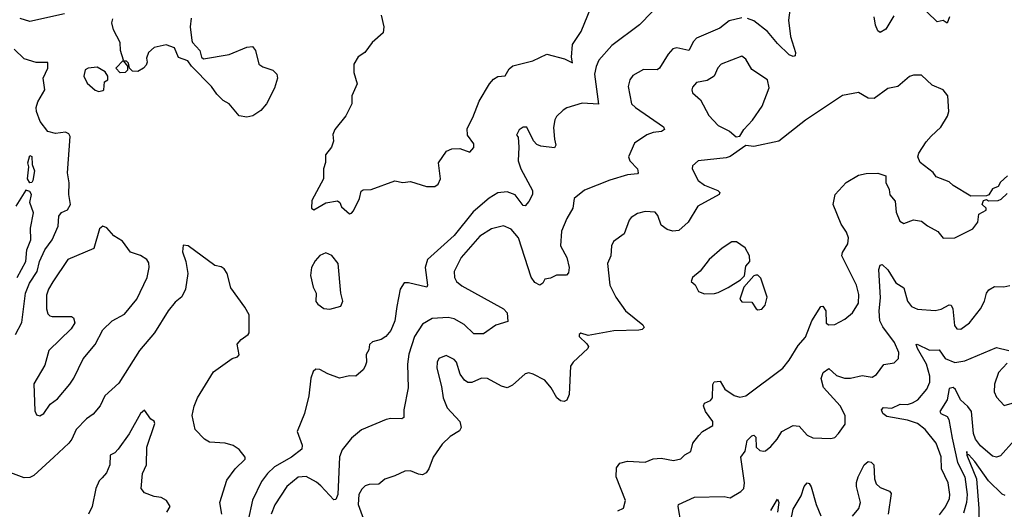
# Model space of a CAD drawing. Extents: x 1603745 to 1745082, y 385868 to 533966.
# Tile 138 of 256: x 1621593 to 1626585, y 447840 to 450320. Entities that reach past the tile are written whole.
import ezdxf

# ---------------------------------------------------------------- set-up
doc = ezdxf.new("R2010")
doc.units = 0

msp = doc.modelspace()

# ---------------------------------------------------------------- linework, layer by layer
at = {"layer": '0CON20XD'}
for points in [[(1625503.1, 450405), (1625491.6, 450318.4), (1625501.4, 450235), (1625526.4, 450155), (1625525, 450136.7), (1625515, 450134.4), (1625495, 450142.9), (1625435, 450200), (1625385, 450260.4), (1625315, 450314.6), (1625283.8, 450326.2)], [(1626306.4, 450335), (1626295, 450302.5), (1626275, 450315.8), (1626245, 450310), (1626145.8, 450405)], [(1621820.5, 450349.5), (1621645, 450311.1), (1621595, 450326.6)], [(1624799.8, 450360.2), (1624735, 450294.3), (1624595, 450189.5), (1624530, 450115), (1624515, 450084), (1624506.7, 450045), (1624527, 449893), (1624445, 449898.1), (1624366.8, 449873.2), (1624348.7, 449861.3), (1624315, 449830), (1624306.4, 449813.6), (1624298.9, 449775), (1624304, 449716), (1624311.2, 449685), (1624305, 449671.2), (1624235, 449680), (1624215, 449688.6), (1624197.4, 449707.4), (1624165, 449776.7), (1624145, 449776.7), (1624125, 449762.5), (1624112.5, 449735), (1624120, 449725), (1624123.9, 449673.9), (1624120, 449605), (1624134.5, 449565), (1624193.2, 449455), (1624193.4, 449435), (1624175, 449400), (1624155, 449378.1), (1624145, 449379.4), (1624105, 449432.9), (1624065, 449448), (1624016.9, 449443.1), (1623973, 449417), (1623892.5, 449347.5), (1623795, 449227.9), (1623661.1, 449105), (1623648.8, 449065), (1623660.8, 448975), (1623657.5, 448965), (1623565, 448986.9), (1623543, 448987), (1623521.2, 448955), (1623505, 448867.5), (1623495.5, 448795), (1623475, 448746.2), (1623450, 448715), (1623425, 448700.8), (1623381.4, 448688.6), (1623366.2, 448675), (1623362.3, 448647.7), (1623350, 448625), (1623350.8, 448585), (1623344, 448565), (1623333.9, 448546.1), (1623297.5, 448515), (1623265, 448516), (1623215, 448504), (1623155, 448526), (1623115, 448548.8), (1623095, 448550), (1623081.2, 448538.8), (1623069.2, 448505), (1623059.4, 448415), (1623037.5, 448325), (1623000, 448235), (1623024.5, 448165), (1623023.1, 448145), (1622971.8, 448105), (1622885, 448054.6), (1622849, 448021), (1622818.9, 447981.1), (1622772.6, 447887.4), (1622750.6, 447785)], [(1623425, 450343.8), (1623439.2, 450285), (1623435, 450253.8), (1623379.2, 450205), (1623343.3, 450155), (1623308.3, 450131.7), (1623287.5, 450095), (1623287.5, 450052.5), (1623303.8, 449995), (1623276.7, 449935), (1623276.2, 449895), (1623245.8, 449834.2), (1623190, 449765), (1623180.7, 449739.3), (1623183.3, 449705), (1623173.3, 449675), (1623143.3, 449635), (1623143, 449597), (1623132.5, 449565), (1623132.5, 449515), (1623073.3, 449405), (1623072.5, 449365), (1623085, 449357.5), (1623145, 449393.3), (1623205, 449402.5), (1623216.7, 449395), (1623225, 449372.5), (1623265, 449337.5), (1623275, 449340), (1623285, 449352.5), (1623316, 449415), (1623325, 449452.5), (1623335, 449458.8), (1623375, 449460), (1623495, 449503.3), (1623535, 449496.2), (1623575, 449500), (1623655, 449476), (1623697.5, 449475), (1623715, 449487.5), (1623726.1, 449513.9), (1623716.7, 449595), (1623757.5, 449655), (1623783.9, 449666.1), (1623825, 449667.5), (1623875, 449649.2), (1623895, 449673.8), (1623895, 449691.2), (1623863.1, 449735), (1623861.3, 449768.7), (1623890.5, 449825), (1623921.7, 449908.3), (1623974.5, 449995.5), (1623995, 450018.8), (1624017.7, 450032.3), (1624055, 450036.2), (1624075, 450071.2), (1624093.2, 450086.8), (1624195, 450111.9), (1624265, 450146), (1624355, 450122.3), (1624395, 450102.5), (1624390.7, 450130.7), (1624395.6, 450195), (1624439.5, 450260.5), (1624489.4, 450380.6)], [(1622461.7, 450328.3), (1622458, 450285), (1622466, 450215), (1622468.8, 450205), (1622506.7, 450165), (1622515, 450130), (1622525, 450122.5), (1622655.6, 450144.4), (1622745, 450182), (1622773.9, 450183.9), (1622788.8, 450165), (1622806.2, 450095), (1622825, 450081.2), (1622876.7, 450065), (1622896.2, 450045), (1622900, 450025), (1622885, 449973.3), (1622844, 449895), (1622815, 449861.2), (1622775, 449833.3), (1622745, 449826.7), (1622705, 449833.3), (1622655, 449894), (1622625, 449911.2), (1622592.3, 449942.3), (1622565, 449982.5), (1622463.3, 450085), (1622445, 450112.5), (1622398.3, 450128.3), (1622377.7, 450177.7), (1622335, 450193.3), (1622275, 450180), (1622246.7, 450155), (1622236.7, 450125), (1622240, 450105), (1622235, 450090), (1622220, 450075), (1622191.7, 450058.3), (1622165, 450060), (1622150, 450075), (1622145, 450100), (1622135, 450110), (1622120, 450110), (1622140, 450085), (1622140, 450065), (1622127, 450053), (1622101.7, 450051.7), (1622080, 450075), (1622120, 450115), (1622103.9, 450163.9), (1622102, 450205), (1622069.1, 450269.1), (1622060.8, 450305), (1622065.7, 450325)], [(1625255, 450329.1), (1625190.8, 450315), (1625143.3, 450276.7), (1625025, 450227.3), (1625009.4, 450210.6), (1624985.8, 450164.2), (1624925, 450177.7), (1624905, 450172.2), (1624880, 450145), (1624836.5, 450075), (1624825, 450066.7), (1624755, 450067.8), (1624702.4, 450037.6), (1624686.7, 450015), (1624677.6, 449982.4), (1624695.7, 449895), (1624715.6, 449875), (1624857.9, 449777.9), (1624862.5, 449765), (1624846.6, 449753.4), (1624805, 449749.6), (1624773.4, 449736.6), (1624710, 449695), (1624680, 449625), (1624686.2, 449605), (1624725.6, 449565), (1624729.2, 449545), (1624725, 449540), (1624675, 449534.7), (1624585, 449507.9), (1624456.4, 449456.4), (1624404.2, 449415), (1624397.1, 449365), (1624366.6, 449313.4), (1624340.3, 449249.7), (1624335.6, 449175), (1624367.1, 449115), (1624378.2, 449065), (1624375, 449037.5), (1624365, 449026.2), (1624315, 449026.2), (1624285, 449011.2), (1624255, 449006.7), (1624246, 448985), (1624230, 448975), (1624205, 448988.8), (1624185.6, 449015.6), (1624121.8, 449215), (1624085, 449260), (1624045.4, 449275.4), (1623985, 449260.4), (1623925.7, 449224.3), (1623831.1, 449115), (1623795.4, 449045), (1623797.9, 449015), (1623807.5, 448995), (1623835, 448972.3), (1624045.4, 448855.4), (1624064.2, 448835), (1624068.1, 448791.9), (1624007.8, 448772.2), (1623945, 448728.6), (1623895, 448729.4), (1623846.2, 448776.2), (1623795, 448804.6), (1623765, 448812), (1623685, 448807.1), (1623635, 448778.9), (1623594.8, 448715.2), (1623565.4, 448625.4), (1623559.6, 448575), (1623562.2, 448455), (1623540.6, 448345), (1623541.2, 448305), (1623530.8, 448299.2), (1623475, 448301.1), (1623451.2, 448295), (1623326.5, 448243.5), (1623275, 448200), (1623228.5, 448141.5), (1623213.8, 448106.2), (1623205.4, 447914.6), (1623195, 447890), (1623185, 447888.8), (1623119.9, 447959.9), (1623098.3, 447978.3), (1623045, 448006.7), (1623005, 448003.8), (1622948.2, 447955), (1622886.4, 447863.6), (1622867.7, 447815)], [(1626025, 450339.5), (1625985, 450273.1), (1625955, 450256), (1625944.5, 450264.5), (1625932.6, 450292.6), (1625924.5, 450335)], [(1621572.3, 448725), (1621603.6, 448786.4), (1621621.9, 448935), (1621643.2, 448985), (1621681.7, 449045), (1621693, 449095), (1621720.3, 449155), (1621757.1, 449205), (1621787.6, 449275), (1621791.6, 449325), (1621805, 449343.1), (1621835, 449356.9), (1621850.7, 449385), (1621842.2, 449435), (1621843.8, 449493.8), (1621834.6, 449545), (1621849.3, 449729.3), (1621841.9, 449741.9), (1621825, 449750), (1621775, 449744.7), (1621735, 449754.1), (1621697.5, 449805), (1621677.8, 449855), (1621675.6, 449875), (1621684.1, 449905), (1621720.9, 449965), (1621712.1, 450025), (1621736.4, 450075), (1621735, 450103.3), (1621675.8, 450104.2), (1621615, 450122.5), (1621565, 450171.2)], [(1625225, 449727.5), (1625245, 449730), (1625263.8, 449765), (1625309.1, 449810.9), (1625357.6, 449882.4), (1625392.5, 449975), (1625384, 450015), (1625305, 450067.5), (1625275, 450120), (1625255, 450135.8), (1625148.8, 450095), (1625133, 450077), (1625113.8, 450035), (1625078.3, 450011.7), (1625025, 450002), (1625005, 449978.8), (1625000.8, 449965), (1625005, 449950), (1625045, 449913.8), (1625086.9, 449835), (1625134.6, 449784.6), (1625192.5, 449755), (1625225, 449727.5)], [(1621995, 449956.7), (1622015, 449962.5), (1622020, 449965), (1622022.5, 450005), (1622040, 450015), (1622040, 450035), (1622026.4, 450056.4), (1621985, 450080), (1621940, 450075), (1621925, 450066.2), (1621918, 450035), (1621935, 449998.8), (1621975, 449963.8), (1621995, 449956.7)], [(1626600.5, 449529.5), (1626565, 449496.7), (1626554, 449476), (1626525, 449463.3), (1626506.4, 449433.6), (1626495, 449427.5), (1626415, 449426.7), (1626325, 449480), (1626305, 449498.8), (1626240, 449525), (1626225, 449546.2), (1626157.7, 449597.7), (1626146.2, 449625), (1626151.2, 449645), (1626188.5, 449701.5), (1626215, 449730), (1626263.9, 449776.1), (1626297.7, 449832.3), (1626303.3, 449855), (1626298, 449935), (1626274.3, 449964.3), (1626219.3, 449989.3), (1626165, 450039.2), (1626125, 450039.2), (1626105, 450032), (1626045, 449982), (1625995, 449972.5), (1625925, 449921.4), (1625895, 449922.9), (1625845, 449950.8), (1625765, 449935.7), (1625577.8, 449812.2), (1625442.5, 449705), (1625315, 449677.5), (1625275, 449683.3), (1625195, 449628), (1625175, 449620.8), (1625032.5, 449605), (1625005, 449580), (1625003.3, 449565), (1625032.5, 449505), (1625065, 449481.4), (1625132.5, 449455), (1625143.3, 449445), (1625140, 449435), (1625031.4, 449375), (1624981.9, 449295), (1624935, 449253.1), (1624905, 449250), (1624875, 449257.8), (1624845, 449280), (1624828, 449328), (1624815.5, 449345.5), (1624765, 449348), (1624725, 449339.2), (1624692.4, 449317.6), (1624682.5, 449305), (1624657.5, 449235), (1624602.8, 449197.2), (1624593.3, 449175), (1624590, 449125), (1624572.9, 449085), (1624585.7, 448975), (1624615.7, 448915), (1624664.5, 448845), (1624752.5, 448775), (1624758.6, 448761.4), (1624749.1, 448750.9), (1624732.6, 448747.4), (1624605, 448744.5), (1624475, 448720), (1624438.3, 448731.7), (1624430, 448725), (1624430, 448715), (1624468.3, 448678.3), (1624476.7, 448665), (1624473.8, 448655), (1624399.5, 448585), (1624386.4, 448565), (1624378.2, 448421.8), (1624366.2, 448393.8), (1624353, 448387), (1624335, 448390), (1624317.1, 448405), (1624287.5, 448455), (1624255, 448494.3), (1624196.7, 448525), (1624175, 448531.1), (1624155, 448525.8), (1624091.7, 448468.3), (1624065, 448456), (1624035, 448464.2), (1623965, 448502.5), (1623935, 448504.2), (1623885, 448481.9), (1623865, 448483.3), (1623847.5, 448495), (1623826.7, 448525), (1623808.1, 448585), (1623795, 448599.2), (1623755, 448619.2), (1623718.8, 448605), (1623710, 448585), (1623708.5, 448555), (1623732.4, 448462.4), (1623740.4, 448405), (1623760, 448355), (1623824.2, 448285), (1623832, 448255), (1623822.7, 448237.3), (1623775, 448209.2), (1623735, 448170.8), (1623690, 448105), (1623666.9, 448045), (1623654, 448025), (1623635, 448015.7), (1623615, 448017.8), (1623575, 448035.8), (1623545, 448034.3), (1623495, 448009.2), (1623445, 447993.1), (1623413.2, 447966.8), (1623365, 447965.5), (1623345, 447958.9), (1623327, 447943), (1623311.8, 447915), (1623308.7, 447865), (1623348.7, 447758.7)], [(1621645, 449494.4), (1621632.7, 449515), (1621638.9, 449575), (1621634.5, 449595.5), (1621645, 449632.5), (1621655, 449627.5), (1621656.9, 449586.9), (1621668.4, 449555), (1621660, 449505), (1621655, 449495.7), (1621645, 449494.4)], [(1624625, 447832), (1624653.8, 447846.2), (1624664.2, 447885), (1624616.9, 448005), (1624618.8, 448051.2), (1624635, 448073.8), (1624675, 448084.3), (1624765, 448078.6), (1624805, 448095.7), (1624845, 448100), (1624908.3, 448088.3), (1624944.2, 448095.8), (1624965, 448116.7), (1624995, 448132.5), (1625006.7, 448175), (1625036, 448215), (1625055.5, 448234.5), (1625108, 448265), (1625108, 448285), (1625070, 448335), (1625060.5, 448365), (1625065, 448377.1), (1625095, 448391.5), (1625105, 448404.2), (1625107, 448473), (1625113.4, 448486.6), (1625145, 448489.4), (1625168.6, 448448.6), (1625215, 448416.2), (1625245, 448408.2), (1625275, 448414.4), (1625461.9, 448555), (1625495, 448595.8), (1625539.5, 448670.5), (1625577.1, 448712.9), (1625609.7, 448795), (1625655, 448868), (1625665, 448868.6), (1625680, 448845), (1625682.7, 448782.7), (1625695, 448774.3), (1625725, 448776.9), (1625776.7, 448803.3), (1625815, 448835.8), (1625845.6, 448885), (1625847.9, 448927.9), (1625835, 448976.2), (1625761.9, 449125), (1625765, 449141.2), (1625792.2, 449185), (1625795.6, 449215), (1625785, 449244), (1625758.5, 449285), (1625717.8, 449385), (1625727.5, 449435), (1625783.8, 449495), (1625845, 449532.9), (1625885, 449541.2), (1625943.6, 449543.6), (1625985, 449530), (1625984, 449495), (1626000.5, 449460.5), (1626005, 449432.5), (1626031.7, 449401.7), (1626037.5, 449345), (1626055, 449300), (1626075, 449288.8), (1626125, 449305.8), (1626165, 449300), (1626195.5, 449275.5), (1626247.9, 449247.9), (1626275, 449213.3), (1626335, 449215.8), (1626425, 449261.2), (1626450.8, 449295), (1626456.7, 449335), (1626492.5, 449355), (1626492.5, 449365), (1626472.5, 449385), (1626480, 449405), (1626495, 449410), (1626505, 449402.5), (1626554, 449404), (1626569.4, 449410.6), (1626599.5, 449440.5)], [(1621579.7, 449015), (1621624, 449095), (1621629.3, 449155), (1621649.7, 449205), (1621646.9, 449265), (1621662.4, 449342.4), (1621643.8, 449395), (1621652.7, 449435), (1621645, 449449.5), (1621623.3, 449456.7), (1621573.9, 449376.1)], [(1621695, 448313.3), (1621715, 448326.2), (1621747.8, 448372.2), (1621785, 448400.6), (1621846.4, 448475), (1621867.1, 448505), (1621915, 448602.5), (1621975.8, 448675), (1622015, 448748.8), (1622062, 448795), (1622125, 448829.2), (1622186.4, 448905), (1622238.9, 449015), (1622248.9, 449065), (1622248, 449088), (1622236.9, 449105), (1622205, 449125.3), (1622155, 449143.3), (1622115, 449197.8), (1622070.8, 449225), (1622035, 449266), (1622015, 449274), (1621998.3, 449261.7), (1621968.2, 449161.8), (1621837.8, 449105), (1621761.7, 448991.7), (1621738.2, 448955), (1621728.2, 448925), (1621729.2, 448855), (1621735, 448831.2), (1621745, 448820), (1621757.4, 448817.4), (1621856.4, 448816.4), (1621865, 448810), (1621872.5, 448785), (1621853.3, 448755), (1621740, 448645), (1621720.1, 448569.9), (1621664.7, 448475.3), (1621669.2, 448339.2), (1621678.3, 448318.3), (1621695, 448313.3)], [(1622734.2, 448865), (1622662.9, 448962.9), (1622644.4, 449035), (1622628.9, 449058.9), (1622615, 449068), (1622582.5, 449075), (1622447.5, 449175), (1622422.5, 449177.5), (1622418.8, 449145), (1622435.8, 449095), (1622445.6, 449035), (1622433.1, 448955), (1622415, 448916.7), (1622381.3, 448888.7), (1622345, 448846.2), (1622276.9, 448735), (1622200.5, 448645), (1622095, 448480), (1622025, 448415.7), (1622001.5, 448365), (1621965, 448322.5), (1621931.8, 448298.2), (1621880, 448245), (1621857.8, 448195), (1621841.9, 448175), (1621765.7, 448105), (1621665, 448012.2), (1621645, 448001.1), (1621615, 447998.9), (1621548, 448025)], [(1625065, 448931.2), (1625115, 448934.2), (1625135, 448938), (1625185.7, 448964.3), (1625248.1, 449001.9), (1625267.1, 449022.9), (1625275, 449072.5), (1625294.1, 449095.9), (1625294, 449125), (1625271.2, 449165), (1625227.5, 449195), (1625204.4, 449195.6), (1625155, 449163.8), (1625089.2, 449105), (1625043.2, 449046.8), (1625003.8, 449015), (1624997.5, 448995), (1625017.3, 448977.3), (1625035, 448943.8), (1625065, 448931.2)], [(1623165, 448854), (1623220.7, 448869.3), (1623232, 448895), (1623221.9, 448935), (1623207.8, 449085), (1623176, 449126), (1623145, 449138.7), (1623114.8, 449125.2), (1623090.6, 449099.4), (1623073.1, 449065), (1623067.5, 449025), (1623080.6, 448965), (1623095.7, 448935), (1623095, 448893.3), (1623105, 448878.8), (1623135, 448858), (1623165, 448854)], [(1624947.3, 447767.3), (1624930.8, 447855), (1624933.8, 447865), (1625015, 447901.2), (1625165, 447905.7), (1625195, 447898.8), (1625250, 447930), (1625263.9, 447946.1), (1625267.1, 447975), (1625249.5, 448105), (1625272, 448135), (1625281.1, 448188.9), (1625305, 448212.5), (1625315.5, 448215.5), (1625325.5, 448205), (1625327.3, 448155), (1625345, 448137.8), (1625365, 448134.4), (1625375, 448135.8), (1625401.7, 448158.3), (1625434.2, 448195), (1625457.5, 448235), (1625515, 448264.4), (1625545, 448260.8), (1625586.3, 448216.3), (1625615, 448201.9), (1625705, 448198.6), (1625725.4, 448204.6), (1625745, 448224.2), (1625777.6, 448272.4), (1625778.9, 448315), (1625752.1, 448365), (1625668, 448458), (1625656.9, 448503.1), (1625666, 448534), (1625695, 448554.2), (1625735, 448517.8), (1625775, 448504.4), (1625805, 448504.4), (1625865, 448517.8), (1625915, 448509.5), (1625936.9, 448523.1), (1625975, 448573.3), (1626027.5, 448582.5), (1626048.9, 448605), (1626050, 448635), (1626029.1, 448685), (1625969.7, 448765), (1625954.7, 448795), (1625951.3, 448845), (1625958.1, 448911.9), (1625949.6, 449055), (1625955, 449076.7), (1625965, 449080), (1625995, 449053.1), (1626035, 448988.1), (1626075, 448962.5), (1626094.7, 448894.7), (1626115, 448867.8), (1626145, 448854.4), (1626235, 448846.5), (1626265, 448853.5), (1626305, 448875.5), (1626315, 448874.3), (1626323.8, 448855), (1626332, 448772), (1626344.6, 448754.6), (1626365, 448753.3), (1626407.8, 448785), (1626464.3, 448855), (1626484.4, 448895), (1626494.6, 448935.4), (1626507.2, 448952.8), (1626535, 448969.2), (1626582.3, 448967.7), (1626613.6, 448973.6)], [(1625335, 448850), (1625355, 448853.3), (1625373.3, 448875), (1625382.5, 448915), (1625350.7, 449010.7), (1625336.1, 449026.1), (1625325, 449026.7), (1625315, 449022.5), (1625264.3, 448965.7), (1625243.9, 448903.9), (1625255, 448891.2), (1625305, 448890), (1625327.5, 448855), (1625335, 448850)], [(1622618.2, 447815), (1622607.1, 447875), (1622642.7, 447987.3), (1622685.6, 448045), (1622736.7, 448095), (1622735.6, 448105), (1622705, 448142.9), (1622675, 448163.1), (1622634.2, 448175.8), (1622555, 448181.1), (1622529.2, 448195), (1622483.3, 448245), (1622467.7, 448315), (1622476.8, 448363.2), (1622494.6, 448405), (1622575, 448536.2), (1622670, 448605), (1622697, 448613), (1622705, 448622.5), (1622695, 448677.5), (1622715, 448701.2), (1622751.2, 448725), (1622756, 448735), (1622756.2, 448825), (1622734.2, 448865)], [(1626257.1, 447812.9), (1626286.5, 447853.5), (1626306.4, 447895), (1626309.2, 447915), (1626299.7, 447975), (1626266.6, 448045), (1626265, 448106.2), (1626240.3, 448175), (1626184.6, 448245), (1626144.4, 448275), (1626095, 448292.2), (1625990.1, 448310.1), (1625970, 448325), (1625961.9, 448345), (1625973.3, 448356.7), (1626015, 448352.2), (1626056.5, 448373.5), (1626095, 448371.8), (1626119.9, 448380.1), (1626146.4, 448395), (1626191.8, 448448.2), (1626207.8, 448485), (1626207.1, 448515), (1626190.4, 448575), (1626145, 448654.4), (1626137.5, 448675), (1626143, 448677), (1626205, 448646), (1626255, 448648.9), (1626285.5, 448605), (1626335, 448583.2), (1626385, 448592.5), (1626545, 448659.4), (1626607.5, 448645)], [(1626599.1, 448580.9), (1626555, 448533.3), (1626535.8, 448474.2), (1626534.3, 448435), (1626545, 448408.8), (1626585, 448366.2), (1626625, 448377.5)], [(1626635, 448188.2), (1626565, 448111.5), (1626545, 448104.5), (1626525, 448109.5), (1626465, 448162.3), (1626439.8, 448195), (1626429.7, 448225), (1626418.4, 448335), (1626400.8, 448360.8), (1626362.2, 448395), (1626337.9, 448447.9), (1626325, 448457.3), (1626305, 448452.5), (1626295, 448394.4), (1626258.2, 448335), (1626263.1, 448325), (1626295, 448310.4), (1626303.7, 448295), (1626321.2, 448201.2), (1626347.8, 448077.8), (1626385.2, 448005), (1626397.2, 447915), (1626393.3, 447875), (1626378.6, 447821.4)], [(1622338.9, 447825), (1622356.2, 447855), (1622337.5, 447885), (1622310.5, 447900.5), (1622275, 447905.8), (1622225, 447924), (1622209.2, 447945), (1622215, 448022.5), (1622235.8, 448065), (1622237.5, 448155), (1622278.6, 448275), (1622275, 448287.5), (1622257, 448297), (1622225, 448343.3), (1622205, 448326), (1622147.9, 448222.1), (1622092.9, 448145), (1622075, 448127.1), (1622050.8, 448115), (1622049.5, 448065), (1622032.7, 448025), (1622010.4, 447999.6), (1621995.6, 447985), (1621978.9, 447945), (1621960.9, 447855), (1621942.5, 447815)], [(1626590, 447910), (1626575, 447916.7), (1626505, 447985.3), (1626435, 448083.2), (1626405, 448116.9), (1626397, 448117), (1626395, 448132.5), (1626395, 448114.3), (1626444.4, 447994.4), (1626456.4, 447845), (1626455.8, 447704.2)], [(1625815, 447805.6), (1625847.8, 447845), (1625856.5, 447875), (1625835.6, 447955), (1625835.8, 447975.8), (1625843.5, 448005), (1625874.3, 448065), (1625895, 448082), (1625909.7, 448079.7), (1625922.9, 448065), (1625926.9, 447995), (1625935, 447970), (1625955, 447951.5), (1626002.7, 447932.7), (1626011.1, 447921.1), (1625996.1, 447815)], [(1625501.9, 447775), (1625515, 447841.2), (1625555, 447908), (1625571.1, 447955), (1625585, 447974), (1625595, 447971.2), (1625605, 447954), (1625630.9, 447865), (1625655, 447806.9)], [(1625401, 447835), (1625435, 447891.2), (1625441.4, 447875), (1625434.7, 447825.3)]]:
    msp.add_lwpolyline(points, dxfattribs=at)

doc.saveas('drawing.dxf')
